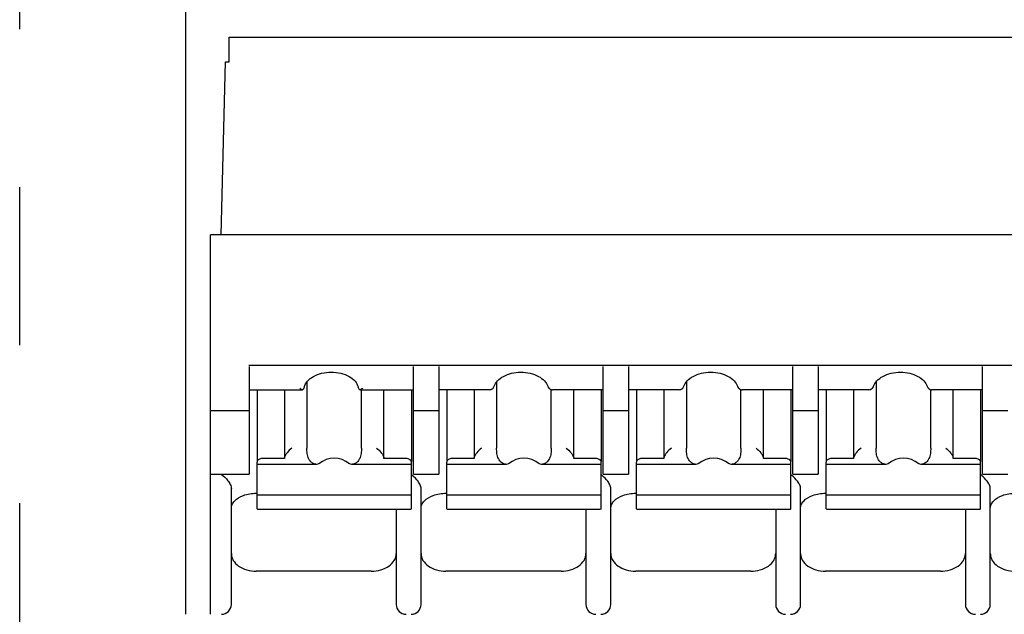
# Model space of a CAD drawing. Header units: millimetres. Extents: x 62 to 821, y -192 to 620.
# Tile 14 of 32: x 348 to 367, y 184 to 196. Entities that reach past the tile are written whole.
import ezdxf

# ---------------------------------------------------------------- set-up
doc = ezdxf.new("R2010")
doc.units = ezdxf.units.MM
doc.linetypes.add('CENTER2', pattern=[28.575, 19.05, -3.175, 3.175, -3.175])
doc.layers.add('16', color=7, linetype='CENTER2')
doc.layers.add('17', color=6, linetype='CONTINUOUS')

msp = doc.modelspace()

# ---------------------------------------------------------------- linework, layer by layer
at = {"layer": '16'}
msp.add_line((347.55, 138.596), (347.55, 287.913), dxfattribs=at)
at = {"layer": '17'}
for p, q in [((350.879, 198.975), (350.879, 183.985)), ((351.755, 195.085), (351.755, 195.585)), ((351.755, 195.585), (375.03, 195.585)), ((351.596, 191.611), (351.682, 195.085)), ((351.682, 195.085), (351.755, 195.085)), ((351.38, 183.985), (351.38, 191.611)), ((375.03, 191.611), (351.38, 191.611)), ((352.151, 188.993), (374.501, 188.993)), ((352.155, 188.966), (352.155, 186.803)), ((355.455, 186.803), (355.455, 188.966)), ((355.965, 188.966), (355.965, 186.803)), ((359.265, 186.803), (359.265, 188.966)), ((359.775, 188.966), (359.775, 186.803)), ((363.075, 186.803), (363.075, 188.966)), ((363.585, 188.966), (363.585, 186.803)), ((366.885, 186.803), (366.885, 188.966)), ((353.317, 188.651), (353.317, 187.326)), ((357.127, 188.656), (357.127, 187.326)), ((360.937, 188.656), (360.937, 187.326)), ((364.747, 188.656), (364.747, 187.326)), ((352.155, 188.499), (353.231, 188.499)), ((352.315, 188.499), (352.315, 187.058)), ((352.865, 188.499), (352.865, 187.114)), ((353.236, 188.499), (353.231, 188.499)), ((354.379, 188.499), (354.373, 188.499)), ((354.379, 188.499), (355.455, 188.499)), ((354.413, 187.326), (354.413, 188.499)), ((354.865, 187.114), (354.865, 188.499)), ((355.415, 188.499), (355.415, 187.058)), ((356.982, 188.499), (355.965, 188.499)), ((356.125, 188.499), (356.125, 187.058)), ((356.675, 188.499), (356.675, 187.114)), ((356.982, 188.499), (357.001, 188.5)), ((357.001, 188.5), (357.024, 188.508)), ((357.024, 188.508), (357.038, 188.516)), ((357.038, 188.516), (357.055, 188.53)), ((357.038, 188.516), (357.038, 188.516)), ((357.055, 188.53), (357.072, 188.554)), ((357.072, 188.554), (357.077, 188.567)), ((357.077, 188.567), (357.077, 188.567)), ((358.152, 188.567), (358.152, 188.567)), ((358.185, 188.521), (358.192, 188.516)), ((358.214, 188.504), (358.235, 188.499)), ((358.223, 187.326), (358.223, 188.502)), ((358.228, 188.5), (358.247, 188.499)), ((358.235, 188.499), (358.247, 188.499)), ((359.265, 188.499), (358.247, 188.499)), ((358.675, 187.114), (358.675, 188.499)), ((359.225, 188.499), (359.225, 187.058)), ((360.792, 188.499), (359.775, 188.499)), ((359.935, 188.499), (359.935, 187.058)), ((360.485, 188.499), (360.485, 187.114)), ((360.792, 188.499), (360.811, 188.5)), ((360.811, 188.5), (360.834, 188.508)), ((360.834, 188.508), (360.848, 188.516)), ((360.848, 188.516), (360.865, 188.53)), ((360.848, 188.516), (360.848, 188.516)), ((360.865, 188.53), (360.882, 188.554)), ((360.882, 188.554), (360.887, 188.567)), ((360.887, 188.567), (360.887, 188.567)), ((361.962, 188.567), (361.962, 188.567)), ((361.995, 188.521), (362.002, 188.516)), ((362.024, 188.504), (362.045, 188.499)), ((362.033, 187.326), (362.033, 188.502)), ((362.038, 188.5), (362.057, 188.499)), ((362.045, 188.499), (362.057, 188.499)), ((363.075, 188.499), (362.057, 188.499)), ((362.485, 187.114), (362.485, 188.499)), ((363.035, 188.499), (363.035, 187.058)), ((364.602, 188.499), (363.585, 188.499)), ((363.745, 188.499), (363.745, 187.058)), ((364.295, 188.499), (364.295, 187.114)), ((364.602, 188.499), (364.621, 188.5)), ((364.621, 188.5), (364.644, 188.508)), ((364.644, 188.508), (364.658, 188.516)), ((364.658, 188.516), (364.675, 188.53)), ((364.658, 188.516), (364.658, 188.516)), ((364.675, 188.53), (364.692, 188.554)), ((364.692, 188.554), (364.697, 188.567)), ((364.697, 188.567), (364.697, 188.567)), ((365.772, 188.567), (365.772, 188.567)), ((365.805, 188.521), (365.812, 188.516)), ((365.834, 188.504), (365.855, 188.499)), ((365.843, 187.326), (365.843, 188.502)), ((365.848, 188.5), (365.867, 188.499)), ((365.855, 188.499), (365.867, 188.499)), ((366.885, 188.499), (365.867, 188.499)), ((366.295, 187.114), (366.295, 188.499)), ((366.845, 188.499), (366.845, 187.058)), ((352.155, 188.075), (351.38, 188.075)), ((355.965, 188.075), (355.455, 188.075)), ((359.775, 188.075), (359.265, 188.075)), ((363.585, 188.075), (363.075, 188.075)), ((367.395, 188.075), (366.885, 188.075)), ((352.315, 186.108), (352.315, 187.044)), ((352.865, 187.114), (352.415, 187.114)), ((355.315, 187.114), (354.865, 187.114)), ((355.415, 186.108), (355.415, 187.044)), ((356.125, 186.108), (356.125, 187.044)), ((356.675, 187.114), (356.225, 187.114)), ((359.125, 187.114), (358.675, 187.114)), ((359.225, 186.108), (359.225, 187.044)), ((359.935, 186.108), (359.935, 187.044)), ((360.485, 187.114), (360.035, 187.114)), ((362.935, 187.114), (362.485, 187.114)), ((363.035, 186.108), (363.035, 187.044)), ((363.745, 186.108), (363.745, 187.044)), ((364.295, 187.114), (363.845, 187.114)), ((366.745, 187.114), (366.295, 187.114)), ((366.845, 186.108), (366.845, 187.044)), ((353.51, 186.999), (352.315, 186.999)), ((353.556, 187.008), (353.51, 186.999)), ((354.22, 186.999), (354.173, 187.008)), ((355.415, 186.999), (354.22, 186.999)), ((357.32, 186.999), (356.125, 186.999)), ((357.366, 187.008), (357.32, 186.999)), ((358.03, 186.999), (357.983, 187.008)), ((359.225, 186.999), (358.03, 186.999)), ((361.13, 186.999), (359.935, 186.999)), ((361.176, 187.008), (361.13, 186.999)), ((361.84, 186.999), (361.793, 187.008)), ((363.035, 186.999), (361.84, 186.999)), ((364.94, 186.999), (363.745, 186.999)), ((364.986, 187.008), (364.94, 186.999)), ((365.65, 186.999), (365.603, 187.008)), ((366.845, 186.999), (365.65, 186.999)), ((351.38, 186.803), (352.155, 186.803)), ((355.455, 186.803), (355.965, 186.803)), ((359.265, 186.803), (359.775, 186.803)), ((363.075, 186.803), (363.585, 186.803)), ((366.885, 186.803), (367.395, 186.803)), ((351.8, 184.185), (351.8, 186.513)), ((355.61, 184.185), (355.61, 186.513)), ((359.42, 184.185), (359.42, 186.513)), ((363.23, 184.185), (363.23, 186.513)), ((367.04, 184.185), (367.04, 186.513)), ((352.3, 186.419), (352.315, 186.419)), ((355.415, 186.379), (352.315, 186.379)), ((356.11, 186.419), (356.125, 186.419)), ((359.225, 186.379), (356.125, 186.379)), ((359.92, 186.419), (359.935, 186.419)), ((363.035, 186.379), (359.935, 186.379)), ((363.73, 186.419), (363.745, 186.419)), ((366.845, 186.379), (363.745, 186.379)), ((352.315, 186.108), (352.324, 186.101)), ((352.324, 186.101), (355.405, 186.101)), ((355.11, 186.101), (355.11, 184.185)), ((355.406, 186.101), (355.415, 186.108)), ((356.125, 186.108), (356.134, 186.101)), ((356.134, 186.101), (359.215, 186.101)), ((358.92, 186.101), (358.92, 184.185)), ((359.216, 186.101), (359.225, 186.108)), ((359.935, 186.108), (359.944, 186.101)), ((359.944, 186.101), (363.025, 186.101)), ((362.73, 186.101), (362.73, 184.185)), ((363.026, 186.101), (363.035, 186.108)), ((363.745, 186.108), (363.754, 186.101)), ((363.754, 186.101), (366.835, 186.101)), ((366.54, 186.101), (366.54, 184.185)), ((366.836, 186.101), (366.845, 186.108)), ((354.61, 184.851), (352.3, 184.851)), ((358.42, 184.851), (356.11, 184.851)), ((362.23, 184.851), (359.92, 184.851)), ((366.04, 184.851), (363.73, 184.851))]:
    msp.add_line(p, q, dxfattribs=at)
for points in [[(358.152, 188.567), (358.153, 188.565), (358.162, 188.547), (358.172, 188.532), (358.185, 188.521)], [(358.192, 188.516), (358.194, 188.514), (358.214, 188.504)], [(361.962, 188.567), (361.963, 188.565), (361.972, 188.547), (361.982, 188.532), (361.995, 188.521)], [(362.002, 188.516), (362.004, 188.514), (362.024, 188.504)], [(365.772, 188.567), (365.773, 188.565), (365.782, 188.547), (365.792, 188.532), (365.805, 188.521)], [(365.812, 188.516), (365.814, 188.514), (365.834, 188.504)]]:
    msp.add_lwpolyline(points, dxfattribs=at)
for centre, radius, start, end in [((354.547, 188.615), 0.21, 196.0373, 197.4977), ((356.975, 188.61), 0.113, 292.3553, 301.5652), ((360.785, 188.61), 0.113, 292.3553, 301.5652), ((364.595, 188.61), 0.113, 292.3553, 301.5652), ((355.09, 186.344), 0.553, 51.6712, 54.0521), ((358.9, 186.344), 0.553, 51.6712, 54.0521), ((362.71, 186.344), 0.553, 51.6712, 54.0521), ((366.52, 186.344), 0.553, 51.6712, 54.0521), ((351.6, 184.185), 0.2, 270, 0), ((355.31, 184.185), 0.2, 180, 270), ((355.41, 184.185), 0.2, 270, 0), ((359.12, 184.185), 0.2, 180, 270), ((359.22, 184.185), 0.2, 270, 0), ((362.93, 184.185), 0.2, 180, 270), ((363.03, 184.185), 0.2, 270, 0), ((366.74, 184.185), 0.2, 180, 270), ((366.84, 184.185), 0.2, 270, 0)]:
    msp.add_arc(centre, radius, start, end, dxfattribs=at)
for centre, start_param, end_param in [((353.865, 186.445), -0.595246, 0.595246), ((357.675, 186.445), -0.595246, 0.595246), ((361.485, 186.445), -0.595246, 0.595246), ((365.295, 186.445), 5.687939, 6.878432)]:
    msp.add_ellipse(centre, major_axis=(0, 0.68), ratio=0.809289, start_param=start_param, end_param=end_param, dxfattribs=at)
for points, knots in [([(353.264, 188.557), (353.276, 188.597), (353.326, 188.681), (353.45, 188.775), (353.616, 188.838), (353.805, 188.86), (353.994, 188.838), (354.16, 188.775), (354.284, 188.681), (354.334, 188.597), (354.346, 188.557)], [0, 0, 0, 0, 0.096884, 0.215176, 0.352374, 0.499986, 0.647601, 0.784808, 0.903108, 1, 1, 1, 1]), ([(357.077, 188.567), (357.09, 188.607), (357.143, 188.687), (357.267, 188.778), (357.43, 188.839), (357.615, 188.86), (357.8, 188.839), (357.963, 188.778), (358.087, 188.687), (358.139, 188.607), (358.152, 188.567)], [0, 0, 0, 0, 0.097735, 0.216504, 0.353305, 0.499987, 0.646673, 0.783484, 0.902261, 1, 1, 1, 1]), ([(360.887, 188.567), (360.9, 188.607), (360.953, 188.687), (361.077, 188.778), (361.24, 188.839), (361.425, 188.86), (361.61, 188.839), (361.773, 188.778), (361.897, 188.687), (361.949, 188.607), (361.962, 188.567)], [0, 0, 0, 0, 0.097735, 0.216504, 0.353305, 0.499987, 0.646673, 0.783484, 0.902261, 1, 1, 1, 1]), ([(364.697, 188.567), (364.71, 188.607), (364.763, 188.687), (364.887, 188.778), (365.05, 188.839), (365.172, 188.852), (365.235, 188.852)], [0, 0, 0, 0, 0.195469, 0.433016, 0.706594, 1, 1, 1, 1]), ([(365.235, 188.852), (365.298, 188.852), (365.42, 188.839), (365.583, 188.778), (365.707, 188.687), (365.759, 188.607), (365.772, 188.567)], [0, 0, 0, 0, 0.293401, 0.56698, 0.804531, 1, 1, 1, 1]), ([(353.197, 188.51), (353.195, 188.511), (353.186, 188.517), (353.178, 188.523), (353.172, 188.528)], [0, 0, 0, 0, 0.236134, 1, 1, 1, 1]), ([(353.231, 188.499), (353.228, 188.499), (353.216, 188.5), (353.205, 188.505), (353.197, 188.51)], [0, 0, 0, 0, 0.221499, 1, 1, 1, 1]), ([(354.413, 188.51), (354.41, 188.508), (354.399, 188.503), (354.387, 188.499), (354.379, 188.499)], [0, 0, 0, 0, 0.280842, 1, 1, 1, 1]), ([(354.437, 188.528), (354.435, 188.526), (354.428, 188.52), (354.419, 188.514), (354.413, 188.51)], [0, 0, 0, 0, 0.263683, 1, 1, 1, 1]), ([(353.015, 187.326), (352.978, 187.3), (352.928, 187.252), (352.885, 187.185), (352.868, 187.144), (352.865, 187.123), (352.865, 187.114)], [0, 0, 0, 0, 0.505177, 0.770933, 0.894072, 1, 1, 1, 1]), ([(353.352, 187.114), (353.344, 187.129), (353.332, 187.163), (353.319, 187.234), (353.317, 187.29), (353.317, 187.326)], [0, 0, 0, 0, 0.232447, 0.501393, 1, 1, 1, 1]), ([(354.413, 187.326), (354.413, 187.29), (354.41, 187.234), (354.398, 187.163), (354.385, 187.129), (354.377, 187.114)], [0, 0, 0, 0, 0.498632, 0.767564, 1, 1, 1, 1]), ([(354.715, 187.326), (354.751, 187.3), (354.801, 187.252), (354.845, 187.185), (354.861, 187.144), (354.865, 187.123), (354.865, 187.114)], [0, 0, 0, 0, 0.505177, 0.770935, 0.894073, 1, 1, 1, 1]), ([(356.825, 187.326), (356.788, 187.3), (356.738, 187.252), (356.695, 187.185), (356.678, 187.144), (356.675, 187.123), (356.675, 187.114)], [0, 0, 0, 0, 0.505177, 0.770933, 0.894072, 1, 1, 1, 1]), ([(357.162, 187.114), (357.154, 187.129), (357.142, 187.163), (357.129, 187.234), (357.127, 187.29), (357.127, 187.326)], [0, 0, 0, 0, 0.232447, 0.501393, 1, 1, 1, 1]), ([(358.223, 187.326), (358.223, 187.29), (358.22, 187.234), (358.208, 187.163), (358.195, 187.129), (358.187, 187.114)], [0, 0, 0, 0, 0.498632, 0.767564, 1, 1, 1, 1]), ([(358.525, 187.326), (358.561, 187.3), (358.611, 187.252), (358.655, 187.185), (358.671, 187.144), (358.675, 187.123), (358.675, 187.114)], [0, 0, 0, 0, 0.505177, 0.770935, 0.894073, 1, 1, 1, 1]), ([(360.635, 187.326), (360.598, 187.3), (360.548, 187.252), (360.505, 187.185), (360.488, 187.144), (360.485, 187.123), (360.485, 187.114)], [0, 0, 0, 0, 0.505177, 0.770933, 0.894072, 1, 1, 1, 1]), ([(360.972, 187.114), (360.964, 187.129), (360.952, 187.163), (360.939, 187.234), (360.937, 187.29), (360.937, 187.326)], [0, 0, 0, 0, 0.232447, 0.501393, 1, 1, 1, 1]), ([(362.033, 187.326), (362.033, 187.29), (362.03, 187.234), (362.018, 187.163), (362.005, 187.129), (361.997, 187.114)], [0, 0, 0, 0, 0.498632, 0.767564, 1, 1, 1, 1]), ([(362.335, 187.326), (362.371, 187.3), (362.421, 187.252), (362.465, 187.185), (362.481, 187.144), (362.485, 187.123), (362.485, 187.114)], [0, 0, 0, 0, 0.505177, 0.770935, 0.894073, 1, 1, 1, 1]), ([(364.445, 187.326), (364.408, 187.3), (364.358, 187.252), (364.315, 187.185), (364.298, 187.144), (364.295, 187.123), (364.295, 187.114)], [0, 0, 0, 0, 0.505177, 0.770933, 0.894072, 1, 1, 1, 1]), ([(364.782, 187.114), (364.774, 187.129), (364.762, 187.163), (364.749, 187.234), (364.747, 187.29), (364.747, 187.326)], [0, 0, 0, 0, 0.232447, 0.501393, 1, 1, 1, 1]), ([(365.843, 187.326), (365.843, 187.29), (365.84, 187.234), (365.828, 187.163), (365.815, 187.129), (365.807, 187.114)], [0, 0, 0, 0, 0.498632, 0.767564, 1, 1, 1, 1]), ([(366.145, 187.326), (366.181, 187.3), (366.231, 187.252), (366.275, 187.185), (366.291, 187.144), (366.295, 187.123), (366.295, 187.114)], [0, 0, 0, 0, 0.505177, 0.770935, 0.894073, 1, 1, 1, 1]), ([(352.317, 187.058), (352.317, 187.057), (352.315, 187.052), (352.315, 187.047), (352.315, 187.044)], [0, 0, 0, 0, 0.263592, 1, 1, 1, 1]), ([(352.415, 187.114), (352.393, 187.114), (352.353, 187.106), (352.322, 187.075), (352.317, 187.058)], [0, 0, 0, 0, 0.548288, 1, 1, 1, 1]), ([(353.391, 187.058), (353.387, 187.062), (353.373, 187.08), (353.361, 187.099), (353.352, 187.114)], [0, 0, 0, 0, 0.255133, 1, 1, 1, 1]), ([(353.51, 186.999), (353.488, 187), (353.443, 187.01), (353.406, 187.04), (353.391, 187.058)], [0, 0, 0, 0, 0.474173, 1, 1, 1, 1]), ([(354.339, 187.058), (354.323, 187.04), (354.287, 187.01), (354.241, 187), (354.22, 186.999)], [0, 0, 0, 0, 0.525827, 1, 1, 1, 1]), ([(354.377, 187.114), (354.375, 187.109), (354.363, 187.09), (354.35, 187.071), (354.339, 187.058)], [0, 0, 0, 0, 0.245324, 1, 1, 1, 1]), ([(355.393, 187.087), (355.389, 187.091), (355.366, 187.108), (355.336, 187.114), (355.315, 187.114)], [0, 0, 0, 0, 0.231599, 1, 1, 1, 1]), ([(355.413, 187.058), (355.412, 187.061), (355.408, 187.072), (355.4, 187.081), (355.393, 187.087)], [0, 0, 0, 0, 0.2371, 1, 1, 1, 1]), ([(355.415, 187.044), (355.415, 187.047), (355.414, 187.052), (355.413, 187.057), (355.413, 187.058)], [0, 0, 0, 0, 0.736411, 1, 1, 1, 1]), ([(356.127, 187.058), (356.127, 187.057), (356.125, 187.052), (356.125, 187.047), (356.125, 187.044)], [0, 0, 0, 0, 0.263592, 1, 1, 1, 1]), ([(356.225, 187.114), (356.203, 187.114), (356.163, 187.106), (356.132, 187.075), (356.127, 187.058)], [0, 0, 0, 0, 0.548288, 1, 1, 1, 1]), ([(357.201, 187.058), (357.197, 187.062), (357.183, 187.08), (357.171, 187.099), (357.162, 187.114)], [0, 0, 0, 0, 0.255133, 1, 1, 1, 1]), ([(357.32, 186.999), (357.298, 187), (357.253, 187.01), (357.216, 187.04), (357.201, 187.058)], [0, 0, 0, 0, 0.474173, 1, 1, 1, 1]), ([(358.149, 187.058), (358.133, 187.04), (358.097, 187.01), (358.051, 187), (358.03, 186.999)], [0, 0, 0, 0, 0.525827, 1, 1, 1, 1]), ([(358.187, 187.114), (358.185, 187.109), (358.173, 187.09), (358.16, 187.071), (358.149, 187.058)], [0, 0, 0, 0, 0.245324, 1, 1, 1, 1]), ([(359.203, 187.087), (359.199, 187.091), (359.176, 187.108), (359.146, 187.114), (359.125, 187.114)], [0, 0, 0, 0, 0.231599, 1, 1, 1, 1]), ([(359.223, 187.058), (359.222, 187.061), (359.218, 187.072), (359.21, 187.081), (359.203, 187.087)], [0, 0, 0, 0, 0.2371, 1, 1, 1, 1]), ([(359.225, 187.044), (359.225, 187.047), (359.224, 187.052), (359.223, 187.057), (359.223, 187.058)], [0, 0, 0, 0, 0.736411, 1, 1, 1, 1]), ([(359.937, 187.058), (359.937, 187.057), (359.935, 187.052), (359.935, 187.047), (359.935, 187.044)], [0, 0, 0, 0, 0.263592, 1, 1, 1, 1]), ([(360.035, 187.114), (360.013, 187.114), (359.973, 187.106), (359.942, 187.075), (359.937, 187.058)], [0, 0, 0, 0, 0.548288, 1, 1, 1, 1]), ([(361.011, 187.058), (361.007, 187.062), (360.993, 187.08), (360.981, 187.099), (360.972, 187.114)], [0, 0, 0, 0, 0.255133, 1, 1, 1, 1]), ([(361.13, 186.999), (361.108, 187), (361.063, 187.01), (361.026, 187.04), (361.011, 187.058)], [0, 0, 0, 0, 0.474173, 1, 1, 1, 1]), ([(361.959, 187.058), (361.943, 187.04), (361.907, 187.01), (361.861, 187), (361.84, 186.999)], [0, 0, 0, 0, 0.525827, 1, 1, 1, 1]), ([(361.997, 187.114), (361.995, 187.109), (361.983, 187.09), (361.97, 187.071), (361.959, 187.058)], [0, 0, 0, 0, 0.245324, 1, 1, 1, 1]), ([(363.013, 187.087), (363.009, 187.091), (362.986, 187.108), (362.956, 187.114), (362.935, 187.114)], [0, 0, 0, 0, 0.231599, 1, 1, 1, 1]), ([(363.033, 187.058), (363.032, 187.061), (363.028, 187.072), (363.02, 187.081), (363.013, 187.087)], [0, 0, 0, 0, 0.2371, 1, 1, 1, 1]), ([(363.035, 187.044), (363.035, 187.047), (363.034, 187.052), (363.033, 187.057), (363.033, 187.058)], [0, 0, 0, 0, 0.736411, 1, 1, 1, 1]), ([(363.747, 187.058), (363.747, 187.057), (363.745, 187.052), (363.745, 187.047), (363.745, 187.044)], [0, 0, 0, 0, 0.263592, 1, 1, 1, 1]), ([(363.845, 187.114), (363.823, 187.114), (363.783, 187.106), (363.752, 187.075), (363.747, 187.058)], [0, 0, 0, 0, 0.548288, 1, 1, 1, 1]), ([(364.821, 187.058), (364.817, 187.062), (364.803, 187.08), (364.791, 187.099), (364.782, 187.114)], [0, 0, 0, 0, 0.255133, 1, 1, 1, 1]), ([(364.94, 186.999), (364.918, 187), (364.873, 187.01), (364.836, 187.04), (364.821, 187.058)], [0, 0, 0, 0, 0.474173, 1, 1, 1, 1]), ([(365.769, 187.058), (365.753, 187.04), (365.717, 187.01), (365.671, 187), (365.65, 186.999)], [0, 0, 0, 0, 0.525827, 1, 1, 1, 1]), ([(365.807, 187.114), (365.805, 187.109), (365.793, 187.09), (365.78, 187.071), (365.769, 187.058)], [0, 0, 0, 0, 0.245324, 1, 1, 1, 1]), ([(366.823, 187.087), (366.819, 187.091), (366.796, 187.108), (366.766, 187.114), (366.745, 187.114)], [0, 0, 0, 0, 0.231599, 1, 1, 1, 1]), ([(366.843, 187.058), (366.842, 187.061), (366.838, 187.072), (366.83, 187.081), (366.823, 187.087)], [0, 0, 0, 0, 0.2371, 1, 1, 1, 1]), ([(366.845, 187.044), (366.845, 187.047), (366.844, 187.052), (366.843, 187.057), (366.843, 187.058)], [0, 0, 0, 0, 0.736411, 1, 1, 1, 1]), ([(351.6, 186.796), (351.649, 186.761), (351.715, 186.696), (351.773, 186.607), (351.795, 186.552), (351.8, 186.525), (351.8, 186.513)], [0, 0, 0, 0, 0.505208, 0.770961, 0.894089, 1, 1, 1, 1]), ([(355.61, 186.513), (355.61, 186.524), (355.606, 186.549), (355.587, 186.599), (355.536, 186.682), (355.477, 186.744), (355.433, 186.778)], [0, 0, 0, 0, 0.104509, 0.225342, 0.488212, 1, 1, 1, 1]), ([(359.42, 186.513), (359.42, 186.524), (359.416, 186.549), (359.397, 186.599), (359.346, 186.682), (359.287, 186.744), (359.243, 186.778)], [0, 0, 0, 0, 0.104509, 0.225342, 0.488212, 1, 1, 1, 1]), ([(363.23, 186.513), (363.23, 186.524), (363.226, 186.549), (363.207, 186.599), (363.156, 186.682), (363.097, 186.744), (363.053, 186.778)], [0, 0, 0, 0, 0.104509, 0.225342, 0.488212, 1, 1, 1, 1]), ([(367.04, 186.513), (367.04, 186.524), (367.036, 186.549), (367.017, 186.599), (366.966, 186.682), (366.907, 186.744), (366.863, 186.778)], [0, 0, 0, 0, 0.104509, 0.225342, 0.488212, 1, 1, 1, 1]), ([(351.8, 186.124), (351.8, 186.146), (351.812, 186.198), (351.843, 186.24), (351.863, 186.261)], [0, 0, 0, 0, 0.429707, 1, 1, 1, 1]), ([(351.863, 186.261), (351.911, 186.313), (352.054, 186.394), (352.213, 186.419), (352.3, 186.419)], [0, 0, 0, 0, 0.447956, 1, 1, 1, 1]), ([(355.61, 186.124), (355.61, 186.146), (355.622, 186.198), (355.653, 186.24), (355.673, 186.261)], [0, 0, 0, 0, 0.429707, 1, 1, 1, 1]), ([(355.673, 186.261), (355.721, 186.313), (355.864, 186.394), (356.023, 186.419), (356.11, 186.419)], [0, 0, 0, 0, 0.447956, 1, 1, 1, 1]), ([(359.42, 186.124), (359.42, 186.146), (359.432, 186.198), (359.463, 186.24), (359.483, 186.261)], [0, 0, 0, 0, 0.429707, 1, 1, 1, 1]), ([(359.483, 186.261), (359.531, 186.313), (359.674, 186.394), (359.833, 186.419), (359.92, 186.419)], [0, 0, 0, 0, 0.447956, 1, 1, 1, 1]), ([(363.23, 186.124), (363.23, 186.146), (363.242, 186.198), (363.273, 186.24), (363.293, 186.261)], [0, 0, 0, 0, 0.429707, 1, 1, 1, 1]), ([(363.293, 186.261), (363.341, 186.313), (363.484, 186.394), (363.643, 186.419), (363.73, 186.419)], [0, 0, 0, 0, 0.447956, 1, 1, 1, 1]), ([(367.04, 186.124), (367.04, 186.146), (367.052, 186.198), (367.083, 186.24), (367.103, 186.261)], [0, 0, 0, 0, 0.429671, 1, 1, 1, 1]), ([(367.103, 186.261), (367.151, 186.313), (367.294, 186.394), (367.453, 186.419), (367.54, 186.419)], [0, 0, 0, 0, 0.447984, 1, 1, 1, 1]), ([(351.8, 185.205), (351.8, 185.182), (351.807, 185.134), (351.847, 185.042), (351.947, 184.942), (352.11, 184.868), (352.235, 184.851), (352.3, 184.851)], [0, 0, 0, 0, 0.103599, 0.210939, 0.44569, 0.712567, 1, 1, 1, 1]), ([(354.61, 184.851), (354.674, 184.851), (354.799, 184.868), (354.963, 184.942), (355.063, 185.042), (355.103, 185.134), (355.11, 185.182), (355.11, 185.205)], [0, 0, 0, 0, 0.287433, 0.55431, 0.789061, 0.896401, 1, 1, 1, 1]), ([(355.61, 185.205), (355.61, 185.182), (355.617, 185.134), (355.657, 185.042), (355.757, 184.942), (355.92, 184.868), (356.045, 184.851), (356.11, 184.851)], [0, 0, 0, 0, 0.103599, 0.210939, 0.44569, 0.712567, 1, 1, 1, 1]), ([(358.42, 184.851), (358.484, 184.851), (358.609, 184.868), (358.773, 184.942), (358.873, 185.042), (358.913, 185.134), (358.92, 185.182), (358.92, 185.205)], [0, 0, 0, 0, 0.287433, 0.55431, 0.789061, 0.896401, 1, 1, 1, 1]), ([(359.42, 185.205), (359.42, 185.182), (359.427, 185.134), (359.467, 185.042), (359.567, 184.942), (359.73, 184.868), (359.855, 184.851), (359.92, 184.851)], [0, 0, 0, 0, 0.103599, 0.210939, 0.44569, 0.712567, 1, 1, 1, 1]), ([(362.23, 184.851), (362.294, 184.851), (362.419, 184.868), (362.583, 184.942), (362.683, 185.042), (362.723, 185.134), (362.73, 185.182), (362.73, 185.205)], [0, 0, 0, 0, 0.287433, 0.55431, 0.789061, 0.896401, 1, 1, 1, 1]), ([(363.23, 185.205), (363.23, 185.182), (363.237, 185.134), (363.277, 185.042), (363.377, 184.942), (363.54, 184.868), (363.665, 184.851), (363.73, 184.851)], [0, 0, 0, 0, 0.103599, 0.210939, 0.44569, 0.712567, 1, 1, 1, 1]), ([(366.04, 184.851), (366.104, 184.851), (366.229, 184.868), (366.393, 184.942), (366.493, 185.042), (366.533, 185.134), (366.54, 185.182), (366.54, 185.205)], [0, 0, 0, 0, 0.287433, 0.55431, 0.789061, 0.896401, 1, 1, 1, 1]), ([(367.04, 185.205), (367.04, 185.182), (367.047, 185.134), (367.087, 185.042), (367.187, 184.942), (367.35, 184.868), (367.475, 184.851), (367.54, 184.851)], [0, 0, 0, 0, 0.103599, 0.210939, 0.44569, 0.712567, 1, 1, 1, 1])]:
    msp.add_open_spline(points, degree=3, knots=knots, dxfattribs=at)
for points in [[(353.264, 188.557), (353.258, 188.536), (353.249, 188.516), (353.236, 188.499)], [(354.359, 188.523), (354.354, 188.532), (354.35, 188.542), (354.347, 188.551)], [(354.373, 188.499), (354.368, 188.507), (354.363, 188.515), (354.359, 188.523)], [(357.001, 188.5), (357.006, 188.501), (357.012, 188.503), (357.018, 188.505)], [(360.811, 188.5), (360.816, 188.501), (360.822, 188.503), (360.828, 188.505)], [(364.621, 188.5), (364.626, 188.501), (364.632, 188.503), (364.638, 188.505)]]:
    msp.add_open_spline(points, degree=3, dxfattribs=at)

doc.saveas('drawing.dxf')
